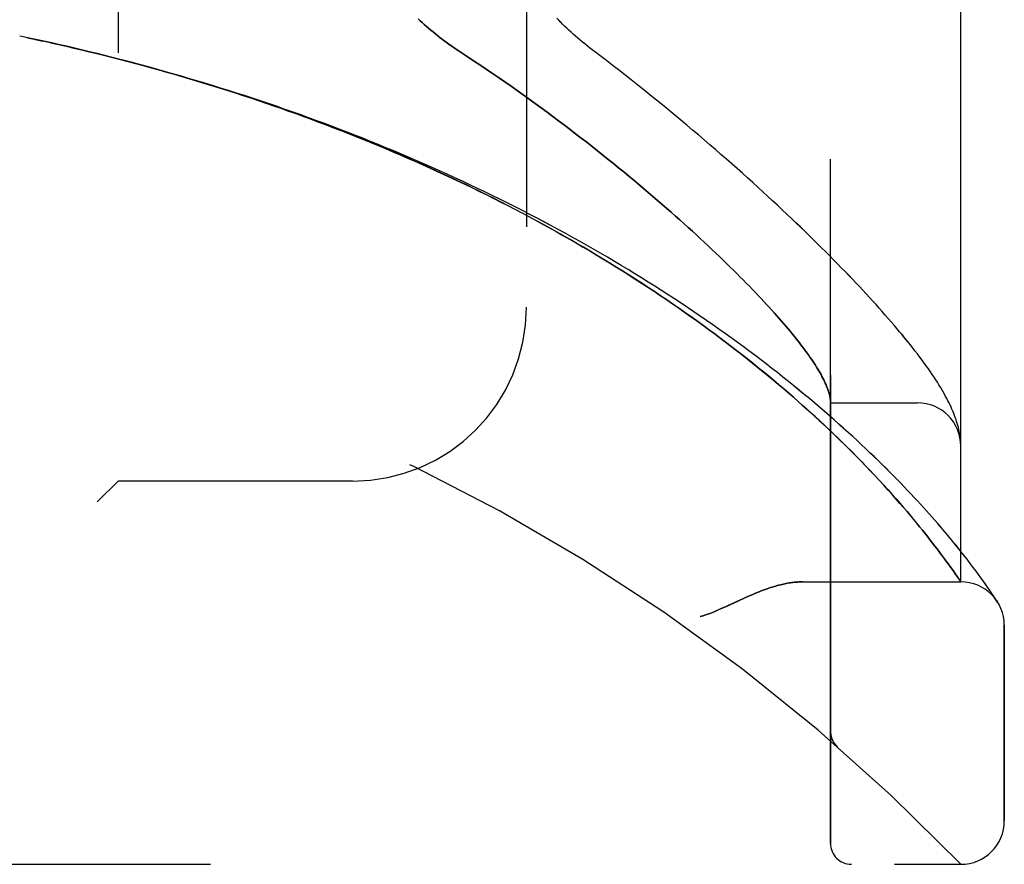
# Model space of a CAD drawing. Header units: inches. Extents: x 0 to 179, y 0 to 116.
# Tile 217 of 234: x 96.91 to 98.33, y 56.02 to 57.24. Entities that reach past the tile are written whole.
import ezdxf

# ---------------------------------------------------------------- set-up
doc = ezdxf.new("R2010")
doc.units = ezdxf.units.IN
doc.header["$LTSCALE"] = 9.842105
doc.header["$MEASUREMENT"] = 0
doc.linetypes.add('HIDDEN', pattern=[0.2, 0.1, -0.1])
doc.layers.add('LEFTHAND_DOOR_ASSEMBLY', color=7, linetype='CONTINUOUS')
doc.layers.add('RIGHTHAND_DOOR_ASSEMBLY', color=7, linetype='CONTINUOUS')

msp = doc.modelspace()

# ---------------------------------------------------------------- linework, layer by layer
at = {"layer": 'LEFTHAND_DOOR_ASSEMBLY', "color": 8, "linetype": 'HIDDEN'}
for p, q in [((98.0765, 56.0541), (98.0765, 58.6966)), ((98.264, 56.4303), (98.264, 58.3203)), ((97.0515, 58.1753), (97.0515, 56.5753)), ((97.639, 57.9253), (97.639, 56.8253)), ((96.9215, 57.2129), (96.91, 57.2153)), ((96.9331, 57.2104), (96.9211, 57.213)), ((98.0765, 56.6878), (98.2015, 56.6878)), ((98.2632, 56.6377), (98.263, 56.6388)), ((98.2632, 56.637), (98.2632, 56.6377)), ((98.2633, 56.6363), (98.2632, 56.637)), ((98.2635, 56.6346), (98.2635, 56.6352)), ((98.2636, 56.6339), (98.2635, 56.6346)), ((98.2637, 56.6332), (98.2636, 56.6339)), ((98.2637, 56.6325), (98.2637, 56.6332)), ((98.2638, 56.6319), (98.2637, 56.6325)), ((98.1399, 56.5836), (98.1328, 56.5911)), ((98.1467, 56.5763), (98.1399, 56.5836)), ((98.1532, 56.5692), (98.1467, 56.5763)), ((97.0515, 56.5753), (97.0215, 56.5453)), ((97.389, 56.5753), (97.0515, 56.5753)), ((98.1594, 56.5624), (98.1532, 56.5692)), ((98.1653, 56.5558), (98.1594, 56.5624)), ((98.171, 56.5494), (98.1653, 56.5558)), ((98.1764, 56.5432), (98.171, 56.5494)), ((98.1816, 56.5371), (98.1764, 56.5432)), ((98.1867, 56.5313), (98.1816, 56.5371)), ((98.1915, 56.5256), (98.1867, 56.5313)), ((98.1961, 56.5201), (98.1915, 56.5256)), ((98.2005, 56.5148), (98.1961, 56.5201)), ((98.2047, 56.5096), (98.2005, 56.5148)), ((98.2088, 56.5046), (98.2047, 56.5096)), ((98.2127, 56.4998), (98.2088, 56.5046)), ((98.2164, 56.4951), (98.2127, 56.4998)), ((98.22, 56.4905), (98.2164, 56.4951)), ((98.2234, 56.4861), (98.22, 56.4905)), ((98.2267, 56.4818), (98.2234, 56.4861)), ((98.2299, 56.4777), (98.2267, 56.4818)), ((98.2344, 56.4717), (98.2299, 56.4777)), ((98.2626, 56.4759), (98.2569, 56.483)), ((98.2386, 56.4661), (98.2344, 56.4717)), ((98.2425, 56.4607), (98.2386, 56.4661)), ((98.268, 56.4692), (98.2626, 56.4759)), ((98.2729, 56.4628), (98.268, 56.4692)), ((98.2776, 56.4568), (98.2729, 56.4628)), ((98.2462, 56.4557), (98.2425, 56.4607)), ((98.2496, 56.451), (98.2462, 56.4557)), ((98.2527, 56.4467), (98.2496, 56.451)), ((98.2819, 56.4511), (98.2776, 56.4568)), ((98.2859, 56.4458), (98.2819, 56.4511)), ((98.2555, 56.4427), (98.2527, 56.4467)), ((98.2586, 56.4382), (98.2555, 56.4427)), ((98.2614, 56.4341), (98.2586, 56.4382)), ((98.2633, 56.4313), (98.2614, 56.4341)), ((98.2895, 56.4408), (98.2859, 56.4458)), ((98.2929, 56.4361), (98.2895, 56.4408)), ((98.296, 56.4318), (98.2929, 56.4361)), ((98.036, 56.4303), (98.264, 56.4303)), ((98.2989, 56.4278), (98.296, 56.4318)), ((98.3015, 56.4241), (98.2989, 56.4278)), ((98.3038, 56.4207), (98.3015, 56.4241)), ((98.306, 56.4176), (98.3038, 56.4207)), ((98.3087, 56.4135), (98.306, 56.4176)), ((98.311, 56.4101), (98.3087, 56.4135)), ((98.3134, 56.4065), (98.311, 56.4101)), ((98.3154, 56.4034), (98.3134, 56.4065)), ((98.3265, 56.0866), (98.3265, 56.3678)), ((98.0765, 56.2154), (98.0765, 56.2109)), ((98.0866, 56.1929), (98.0868, 56.1928)), ((96.2002, 56.0241), (98.264, 56.0241))]:
    msp.add_line(p, q, dxfattribs=at)
for points in [[(97.4834, 57.24), (97.4862, 57.2374), (97.4891, 57.2347), (97.4921, 57.232), (97.4951, 57.2293), (97.4982, 57.2266), (97.5014, 57.2239), (97.5046, 57.2212), (97.508, 57.2184), (97.5114, 57.2157), (97.5148, 57.213), (97.5183, 57.2103), (97.5219, 57.2077), (97.5256, 57.205), (97.5293, 57.2023), (97.5331, 57.1997), (97.5369, 57.1971), (97.5408, 57.1945), (97.5538, 57.1859)], [(97.7428, 57.1887), (97.7298, 57.1985), (97.7263, 57.2012), (97.7229, 57.204), (97.7195, 57.2067), (97.7162, 57.2095), (97.7128, 57.2123), (97.7096, 57.2151), (97.7064, 57.218), (97.7032, 57.2208), (97.7001, 57.2237), (97.697, 57.2265), (97.694, 57.2294), (97.6911, 57.2323), (97.6883, 57.2352), (97.6855, 57.238), (97.6827, 57.2409)], [(98.1328, 56.5911), (98.1291, 56.5949), (98.1253, 56.5988), (98.1215, 56.6028), (98.1175, 56.6069), (98.1135, 56.611), (98.1093, 56.6152), (98.105, 56.6195), (98.1006, 56.6239), (98.096, 56.6284), (98.0914, 56.6329), (98.0866, 56.6376), (98.0817, 56.6423), (98.0766, 56.6471), (98.0714, 56.6521), (98.066, 56.6571), (98.0605, 56.6623), (98.0547, 56.6676), (98.0488, 56.673), (98.0426, 56.6785), (98.0363, 56.6842), (98.0298, 56.6899), (98.0231, 56.6958), (98.0163, 56.7018), (98.0093, 56.7078), (98.0021, 56.7138), (97.9949, 56.7199), (97.9875, 56.726), (97.9801, 56.7322), (97.9726, 56.7383), (97.965, 56.7444), (97.9573, 56.7505), (97.9495, 56.7567), (97.9416, 56.7628), (97.9336, 56.769), (97.9256, 56.7751), (97.9174, 56.7813), (97.9092, 56.7874), (97.9009, 56.7935), (97.8926, 56.7996), (97.8841, 56.8057), (97.8756, 56.8118), (97.867, 56.8178), (97.8584, 56.8239), (97.8497, 56.8299), (97.8409, 56.8359), (97.832, 56.8419), (97.8231, 56.8479), (97.8141, 56.8538), (97.805, 56.8597), (97.7959, 56.8656), (97.7867, 56.8715), (97.7775, 56.8773), (97.7682, 56.8831), (97.7589, 56.8889), (97.7495, 56.8946), (97.74, 56.9003), (97.7305, 56.906), (97.7209, 56.9116), (97.7113, 56.9172), (97.7017, 56.9228), (97.692, 56.9283), (97.6822, 56.9338), (97.6724, 56.9393), (97.6626, 56.9447), (97.6527, 56.95), (97.6427, 56.9554), (97.6328, 56.9607), (97.6227, 56.9659), (97.6127, 56.9712), (97.6026, 56.9763), (97.5925, 56.9815), (97.5823, 56.9866), (97.5721, 56.9916), (97.5619, 56.9966), (97.5516, 57.0016), (97.5413, 57.0065), (97.531, 57.0114), (97.5206, 57.0162), (97.5102, 57.021), (97.4998, 57.0258), (97.4893, 57.0305), (97.4788, 57.0351), (97.4683, 57.0398), (97.4578, 57.0443), (97.4472, 57.0489), (97.4366, 57.0533), (97.426, 57.0578), (97.4153, 57.0622), (97.4047, 57.0665), (97.394, 57.0708), (97.3833, 57.0751), (97.3725, 57.0793), (97.3618, 57.0834), (97.351, 57.0876), (97.3402, 57.0916), (97.3294, 57.0957), (97.3186, 57.0996), (97.3077, 57.1036), (97.2969, 57.1075), (97.286, 57.1113), (97.2751, 57.1151), (97.2642, 57.1189), (97.2532, 57.1226), (97.2423, 57.1262), (97.2314, 57.1298), (97.2204, 57.1334), (97.2094, 57.1369), (97.1984, 57.1404), (97.1874, 57.1439), (97.1764, 57.1473), (97.1654, 57.1506), (97.1543, 57.1539), (97.1433, 57.1572), (97.1322, 57.1604), (97.1212, 57.1635), (97.1101, 57.1667), (97.099, 57.1697), (97.0879, 57.1728), (97.0769, 57.1758), (97.0658, 57.1787), (97.0547, 57.1816), (97.0435, 57.1845), (97.0324, 57.1873), (97.0213, 57.19), (97.0102, 57.1928), (96.9991, 57.1954), (96.9879, 57.1981), (96.9768, 57.2007), (96.9657, 57.2032), (96.9545, 57.2057), (96.9434, 57.2082), (96.9323, 57.2106)], [(98.2569, 56.483), (98.254, 56.4866), (98.2509, 56.4904), (98.2477, 56.4942), (98.2444, 56.4982), (98.241, 56.5022), (98.2375, 56.5063), (98.2339, 56.5105), (98.2303, 56.5147), (98.2265, 56.5191), (98.2225, 56.5235), (98.2185, 56.5281), (98.2144, 56.5327), (98.2102, 56.5373), (98.2058, 56.5421), (98.2014, 56.5469), (98.1968, 56.5518), (98.1921, 56.5568), (98.1874, 56.5619), (98.1825, 56.567), (98.1774, 56.5722), (98.1723, 56.5775), (98.1671, 56.5828), (98.1617, 56.5882), (98.1562, 56.5936), (98.1507, 56.5992), (98.145, 56.6047), (98.1391, 56.6104), (98.1332, 56.616), (98.1272, 56.6218), (98.121, 56.6276), (98.1148, 56.6334), (98.1084, 56.6393), (98.1019, 56.6452), (98.0953, 56.6512), (98.0886, 56.6571), (98.0818, 56.6632), (98.0749, 56.6692), (98.0678, 56.6753), (98.0607, 56.6815), (98.0535, 56.6876), (98.0461, 56.6938), (98.0387, 56.7), (98.0311, 56.7062), (98.0235, 56.7124), (98.0158, 56.7187), (98.008, 56.7249), (98, 56.7312), (97.992, 56.7374), (97.9839, 56.7437), (97.9757, 56.75), (97.9674, 56.7563), (97.9591, 56.7625), (97.9506, 56.7688), (97.942, 56.7751), (97.9334, 56.7813), (97.9247, 56.7876), (97.9159, 56.7939), (97.907, 56.8001), (97.8981, 56.8063), (97.8891, 56.8125), (97.88, 56.8187), (97.8708, 56.8249), (97.8615, 56.8311), (97.8522, 56.8372), (97.8428, 56.8433), (97.8334, 56.8494), (97.8239, 56.8555), (97.8143, 56.8615), (97.8046, 56.8675), (97.7949, 56.8735), (97.7852, 56.8795), (97.7753, 56.8854), (97.7655, 56.8913), (97.7555, 56.8972), (97.7455, 56.903), (97.7355, 56.9088), (97.7254, 56.9146), (97.7152, 56.9203), (97.705, 56.926), (97.6948, 56.9316), (97.6845, 56.9372), (97.6741, 56.9428), (97.6637, 56.9484), (97.6533, 56.9539), (97.6428, 56.9593), (97.6323, 56.9647), (97.6217, 56.9701), (97.6111, 56.9754), (97.6005, 56.9807), (97.5898, 56.986), (97.5791, 56.9912), (97.5684, 56.9963), (97.5576, 57.0015), (97.5468, 57.0065), (97.5359, 57.0116), (97.525, 57.0165), (97.5141, 57.0215), (97.5032, 57.0264), (97.4922, 57.0312), (97.4812, 57.036), (97.4702, 57.0408), (97.4591, 57.0455), (97.448, 57.0501), (97.4369, 57.0547), (97.4258, 57.0593), (97.4146, 57.0638), (97.4035, 57.0683), (97.3923, 57.0727), (97.381, 57.0771), (97.3698, 57.0814), (97.3585, 57.0857), (97.3472, 57.0899), (97.3359, 57.0941), (97.3246, 57.0983), (97.3133, 57.1023), (97.3019, 57.1064), (97.2905, 57.1104), (97.2792, 57.1143), (97.2678, 57.1182), (97.2563, 57.1221), (97.2449, 57.1259), (97.2335, 57.1296), (97.222, 57.1333), (97.2105, 57.137), (97.1991, 57.1406), (97.1876, 57.1441), (97.1761, 57.1477), (97.1646, 57.1511), (97.153, 57.1545), (97.1415, 57.1579), (97.13, 57.1612), (97.1184, 57.1645), (97.1069, 57.1677), (97.0953, 57.1709), (97.0837, 57.174), (97.0722, 57.1771), (97.0606, 57.1802), (97.049, 57.1831), (97.0374, 57.1861), (97.0259, 57.189), (97.0143, 57.1918), (97.0027, 57.1946), (96.9911, 57.1974), (96.9795, 57.2001), (96.9679, 57.2027), (96.9563, 57.2054), (96.9447, 57.2079), (96.9331, 57.2104)], [(97.5538, 57.1859), (97.5629, 57.1799), (97.572, 57.1739), (97.5811, 57.1678), (97.5901, 57.1617), (97.599, 57.1556), (97.6079, 57.1494), (97.6168, 57.1432), (97.6255, 57.137), (97.6343, 57.1308), (97.6429, 57.1246), (97.6516, 57.1184), (97.6601, 57.1121), (97.6686, 57.1059), (97.677, 57.0997), (97.6853, 57.0935), (97.6936, 57.0872), (97.7017, 57.081), (97.7098, 57.0748), (97.7178, 57.0686), (97.7258, 57.0625), (97.7336, 57.0563), (97.7414, 57.0502), (97.7491, 57.0441), (97.7567, 57.038), (97.7642, 57.0319), (97.7716, 57.0259), (97.7789, 57.0199), (97.7862, 57.0139), (97.7933, 57.008), (97.8004, 57.0021), (97.8073, 56.9962), (97.8142, 56.9904), (97.821, 56.9846), (97.8277, 56.9789), (97.8343, 56.9732), (97.8408, 56.9675), (97.8472, 56.9619), (97.8535, 56.9563), (97.8597, 56.9508), (97.8658, 56.9453), (97.8718, 56.9399), (97.8777, 56.9345), (97.8836, 56.9292), (97.8893, 56.9239), (97.8949, 56.9187), (97.9005, 56.9135), (97.9059, 56.9084), (97.9113, 56.9033), (97.9166, 56.8983), (97.9217, 56.8933), (97.9268, 56.8884), (97.9318, 56.8835), (97.9367, 56.8787), (97.9415, 56.8739), (97.9462, 56.8692), (97.9508, 56.8646), (97.9553, 56.86), (97.9598, 56.8554), (97.9641, 56.8509), (97.9684, 56.8465), (97.9725, 56.8421), (97.9766, 56.8378), (97.9806, 56.8335), (97.9845, 56.8293), (97.9883, 56.8252), (97.9921, 56.8211), (97.9957, 56.817), (97.9993, 56.813), (98.0027, 56.8091), (98.0061, 56.8052), (98.0094, 56.8014), (98.0126, 56.7976), (98.0158, 56.7939), (98.0188, 56.7903), (98.0218, 56.7867), (98.0246, 56.7831), (98.0274, 56.7796), (98.0302, 56.7762), (98.0328, 56.7728), (98.0353, 56.7695), (98.0378, 56.7662), (98.0402, 56.763), (98.0425, 56.7598), (98.0448, 56.7567), (98.0469, 56.7536), (98.049, 56.7506), (98.051, 56.7476), (98.0529, 56.7447), (98.0548, 56.7419), (98.0565, 56.7391), (98.0582, 56.7363), (98.0598, 56.7336), (98.0614, 56.731), (98.0628, 56.7284), (98.0642, 56.7258), (98.0655, 56.7233), (98.0668, 56.7209), (98.0679, 56.7185), (98.069, 56.7162), (98.07, 56.7139), (98.0709, 56.7116), (98.0718, 56.7094), (98.0726, 56.7073), (98.0733, 56.7052), (98.074, 56.7031), (98.0745, 56.7012), (98.075, 56.6992), (98.0754, 56.6973), (98.0758, 56.6955), (98.0761, 56.6937), (98.0763, 56.6919)], [(98.263, 56.6388), (98.2626, 56.6414), (98.2622, 56.6441), (98.2616, 56.6468), (98.261, 56.6496), (98.2604, 56.6524), (98.2596, 56.6553), (98.2588, 56.6581), (98.2579, 56.661), (98.257, 56.6639), (98.2559, 56.6669), (98.2548, 56.6698), (98.2537, 56.6727), (98.2525, 56.6757), (98.2512, 56.6786), (98.2499, 56.6816), (98.2485, 56.6847), (98.247, 56.6877), (98.2454, 56.6908), (98.2438, 56.6939), (98.2421, 56.6971), (98.2404, 56.7003), (98.2385, 56.7036), (98.2366, 56.7069), (98.2345, 56.7103), (98.2324, 56.7137), (98.2302, 56.7173), (98.2279, 56.7209), (98.2254, 56.7247), (98.2229, 56.7285), (98.2202, 56.7325), (98.2173, 56.7366), (98.2144, 56.7407), (98.2113, 56.745), (98.2081, 56.7493), (98.2048, 56.7537), (98.2015, 56.7582), (98.198, 56.7627), (98.1945, 56.7672), (98.1909, 56.7717), (98.1873, 56.7762), (98.1836, 56.7808), (98.1798, 56.7855), (98.1759, 56.7901), (98.1719, 56.7948), (98.1679, 56.7996), (98.1638, 56.8044), (98.1596, 56.8092), (98.1553, 56.8141), (98.151, 56.819), (98.1465, 56.824), (98.142, 56.8291), (98.1374, 56.8341), (98.1327, 56.8393), (98.1279, 56.8445), (98.1231, 56.8497), (98.1181, 56.855), (98.1131, 56.8603), (98.108, 56.8657), (98.1027, 56.8711), (98.0974, 56.8766), (98.092, 56.8822), (98.0866, 56.8878), (98.081, 56.8935), (98.0753, 56.8992), (98.0696, 56.9049), (98.0637, 56.9108), (98.0578, 56.9166), (98.0517, 56.9226), (98.0456, 56.9286), (98.0394, 56.9346), (98.0331, 56.9407), (98.0266, 56.9468), (98.0201, 56.953), (98.0135, 56.9593), (98.0068, 56.9656), (98, 56.972), (97.9931, 56.9784), (97.9861, 56.9848), (97.979, 56.9914), (97.9718, 56.9979), (97.9646, 57.0045), (97.9572, 57.0112), (97.9497, 57.0179), (97.9421, 57.0246), (97.9344, 57.0314), (97.9267, 57.0383), (97.9188, 57.0452), (97.9108, 57.0521), (97.9028, 57.059), (97.8947, 57.066), (97.8864, 57.0731), (97.8781, 57.0801), (97.8697, 57.0872), (97.8611, 57.0943), (97.8525, 57.1015), (97.8438, 57.1087), (97.8351, 57.1159), (97.8262, 57.1231), (97.8172, 57.1304), (97.8082, 57.1376), (97.7991, 57.1449), (97.7899, 57.1522), (97.7806, 57.1595), (97.7713, 57.1668), (97.7618, 57.1741), (97.7524, 57.1814), (97.7428, 57.1887)], [(98.0763, 56.6919), (98.0763, 56.6914), (98.0764, 56.6909), (98.0764, 56.6905), (98.0764, 56.6901), (98.0765, 56.6897), (98.0765, 56.6894), (98.0765, 56.6891), (98.0765, 56.6888)], [(98.2635, 56.6352), (98.2634, 56.6356), (98.2633, 56.6363)], [(98.264, 56.6264), (98.264, 56.6268), (98.264, 56.6271), (98.264, 56.6275), (98.264, 56.6279), (98.264, 56.6283), (98.2639, 56.6286), (98.2639, 56.629), (98.2639, 56.6294), (98.2639, 56.6297), (98.2639, 56.6301), (98.2639, 56.6305), (98.2638, 56.6308), (98.2638, 56.6312), (98.2638, 56.6319)], [(98.036, 56.4303), (98.0344, 56.4303), (98.0328, 56.4303), (98.0311, 56.4302), (98.0295, 56.4301), (98.0278, 56.43), (98.026, 56.4299), (98.0242, 56.4297), (98.0224, 56.4295), (98.0206, 56.4293), (98.0187, 56.429), (98.0168, 56.4287), (98.0148, 56.4283), (98.0128, 56.428), (98.0108, 56.4276), (98.0087, 56.4271), (98.0066, 56.4266), (98.0044, 56.4261), (98.0022, 56.4255), (97.9999, 56.4249), (97.9976, 56.4243), (97.9952, 56.4236), (97.9928, 56.4229), (97.9903, 56.4221), (97.9877, 56.4212), (97.9851, 56.4203), (97.9824, 56.4194), (97.9797, 56.4184), (97.9768, 56.4173), (97.9739, 56.4162), (97.9708, 56.415), (97.9677, 56.4137), (97.9645, 56.4123), (97.9611, 56.4109), (97.9576, 56.4094), (97.954, 56.4077), (97.9502, 56.406), (97.9462, 56.4042), (97.9292, 56.3963)], [(98.264, 56.4303), (98.264, 56.4304), (98.2633, 56.4313)], [(97.9292, 56.3963), (97.9253, 56.3945), (97.9217, 56.3928), (97.9182, 56.3913), (97.9151, 56.3899), (97.9121, 56.3886), (97.9093, 56.3874), (97.9066, 56.3864), (97.9041, 56.3854), (97.9018, 56.3845), (97.8995, 56.3837), (97.8973, 56.3829), (97.8952, 56.3822), (97.8931, 56.3816), (97.891, 56.3809), (97.889, 56.3803)], [(98.3164, 56.4018), (98.3164, 56.4019), (98.3154, 56.4034)], [(98.0765, 56.2152), (98.0765, 56.2148), (98.0765, 56.2142), (98.0765, 56.2135), (98.0766, 56.2129), (98.0766, 56.2123), (98.0767, 56.2117), (98.0768, 56.2111), (98.0769, 56.2105), (98.077, 56.2099), (98.0771, 56.2093), (98.0772, 56.2087), (98.0774, 56.2081), (98.0775, 56.2075), (98.0777, 56.2069), (98.0779, 56.2063), (98.0781, 56.2057), (98.0783, 56.2052), (98.0785, 56.2046)], [(98.0785, 56.2046), (98.0787, 56.204), (98.079, 56.2035), (98.0792, 56.2029), (98.0795, 56.2023), (98.0798, 56.2018), (98.08, 56.2012), (98.0803, 56.2007), (98.0806, 56.2001), (98.081, 56.1996), (98.0813, 56.1991), (98.0816, 56.1986), (98.082, 56.1981), (98.0823, 56.1976), (98.0827, 56.1971)], [(98.0868, 56.1928), (98.0866, 56.193), (98.0863, 56.1932), (98.0861, 56.1934), (98.0859, 56.1936), (98.0856, 56.1938), (98.0854, 56.194), (98.0852, 56.1942), (98.085, 56.1945), (98.0848, 56.1947), (98.0846, 56.1949), (98.0844, 56.1951), (98.0842, 56.1953), (98.084, 56.1955), (98.0838, 56.1958), (98.0836, 56.196), (98.0834, 56.1962), (98.0832, 56.1964), (98.0831, 56.1967), (98.0829, 56.1969), (98.0827, 56.1971)]]:
    msp.add_lwpolyline(points, dxfattribs=at)
for centre, radius, start, end in [((96.264, 54.1002), 2.7751, 43.8884, 90), ((97.389, 56.8253), 0.25, 270, 360), ((98.2015, 56.6253), 0.0625, 0, 90), ((98.264, 56.3678), 0.0625, 0, 90), ((98.264, 56.0866), 0.0625, 270, 360), ((98.1065, 56.0541), 0.03, 180, 270)]:
    msp.add_arc(centre, radius, start, end, dxfattribs=at)
at = {"layer": 'RIGHTHAND_DOOR_ASSEMBLY', "color": 8, "linetype": 'HIDDEN'}
for p, q in [((98.0765, 58.6966), (98.0765, 56.0541)), ((98.264, 58.3203), (98.264, 56.4303)), ((97.0515, 58.1753), (97.0515, 56.5753)), ((97.639, 57.9253), (97.639, 56.8253)), ((96.9215, 57.2129), (96.91, 57.2153)), ((96.9211, 57.213), (96.9331, 57.2104)), ((96.9322, 57.2106), (96.9434, 57.2082)), ((96.9447, 57.2079), (96.9331, 57.2104)), ((98.0765, 56.6878), (98.2015, 56.6878)), ((98.2632, 56.6377), (98.263, 56.6388)), ((98.2632, 56.637), (98.2632, 56.6377)), ((98.2633, 56.6363), (98.2632, 56.637)), ((98.2635, 56.6346), (98.2635, 56.6353)), ((98.2636, 56.6339), (98.2635, 56.6346)), ((98.2637, 56.6332), (98.2636, 56.6339)), ((98.2637, 56.6325), (98.2637, 56.6332)), ((98.2638, 56.6319), (98.2637, 56.6325)), ((98.2638, 56.6312), (98.2638, 56.6319)), ((98.1326, 56.5912), (98.1397, 56.5837)), ((98.1397, 56.5837), (98.1465, 56.5764)), ((98.1465, 56.5764), (98.153, 56.5693)), ((97.0215, 56.5453), (97.0515, 56.5753)), ((97.389, 56.5753), (97.0515, 56.5753)), ((98.153, 56.5693), (98.1593, 56.5625)), ((98.1593, 56.5625), (98.1652, 56.5559)), ((98.1652, 56.5559), (98.1709, 56.5495)), ((98.1709, 56.5495), (98.1763, 56.5433)), ((98.1763, 56.5433), (98.1816, 56.5372)), ((98.1816, 56.5372), (98.1866, 56.5314)), ((98.1866, 56.5314), (98.1914, 56.5257)), ((98.1914, 56.5257), (98.196, 56.5202)), ((98.196, 56.5202), (98.2004, 56.5148)), ((98.2004, 56.5148), (98.2047, 56.5097)), ((98.2047, 56.5097), (98.2087, 56.5046)), ((98.2087, 56.5046), (98.2126, 56.4998)), ((98.2126, 56.4998), (98.2164, 56.4951)), ((98.2164, 56.4951), (98.22, 56.4905)), ((98.22, 56.4905), (98.2234, 56.4861)), ((98.2234, 56.4861), (98.2267, 56.4818)), ((98.2267, 56.4818), (98.2299, 56.4777)), ((98.2299, 56.4777), (98.2344, 56.4717)), ((98.2627, 56.4759), (98.257, 56.483)), ((98.2344, 56.4717), (98.2386, 56.466)), ((98.2386, 56.466), (98.2425, 56.4607)), ((98.268, 56.4692), (98.2627, 56.4759)), ((98.273, 56.4628), (98.268, 56.4692)), ((98.2776, 56.4568), (98.273, 56.4628)), ((98.2425, 56.4607), (98.2462, 56.4557)), ((98.2462, 56.4557), (98.2496, 56.451)), ((98.2496, 56.451), (98.2527, 56.4466)), ((98.2819, 56.4511), (98.2776, 56.4568)), ((98.2859, 56.4458), (98.2819, 56.4511)), ((98.2527, 56.4466), (98.2555, 56.4427)), ((98.2895, 56.4408), (98.2859, 56.4458)), ((98.2929, 56.4361), (98.2895, 56.4408)), ((98.296, 56.4318), (98.2929, 56.4361)), ((98.036, 56.4303), (98.264, 56.4303)), ((98.2989, 56.4277), (98.296, 56.4318)), ((98.3015, 56.4241), (98.2989, 56.4277)), ((98.3038, 56.4207), (98.3015, 56.4241)), ((98.306, 56.4176), (98.3038, 56.4207)), ((98.3087, 56.4135), (98.306, 56.4176)), ((98.311, 56.4101), (98.3087, 56.4135)), ((98.3134, 56.4064), (98.311, 56.4101)), ((98.3154, 56.4034), (98.3134, 56.4064)), ((98.3154, 56.4034), (98.3167, 56.4014)), ((98.3167, 56.4014), (98.3164, 56.4018)), ((98.3265, 56.3678), (98.3265, 56.0866)), ((98.0765, 56.2154), (98.0765, 56.2108)), ((98.0866, 56.1929), (98.0868, 56.1928)), ((96.2002, 56.0241), (98.264, 56.0241))]:
    msp.add_line(p, q, dxfattribs=at)
for points in [[(97.5538, 57.1859), (97.5408, 57.1945), (97.5369, 57.1971), (97.5331, 57.1997), (97.5293, 57.2023), (97.5256, 57.205), (97.5219, 57.2077), (97.5183, 57.2103), (97.5148, 57.213), (97.5114, 57.2157), (97.508, 57.2184), (97.5046, 57.2212), (97.5014, 57.2239), (97.4982, 57.2266), (97.4951, 57.2293), (97.4921, 57.232), (97.4891, 57.2347), (97.4862, 57.2374), (97.4834, 57.24)], [(97.7428, 57.1887), (97.7298, 57.1985), (97.7263, 57.2012), (97.7229, 57.204), (97.7195, 57.2067), (97.7161, 57.2095), (97.7128, 57.2123), (97.7096, 57.2151), (97.7064, 57.218), (97.7032, 57.2208), (97.7001, 57.2237), (97.697, 57.2265), (97.694, 57.2294), (97.6911, 57.2323), (97.6882, 57.2352), (97.6854, 57.238), (97.6827, 57.2409)], [(98.257, 56.483), (98.254, 56.4866), (98.2509, 56.4904), (98.2477, 56.4942), (98.2444, 56.4982), (98.241, 56.5022), (98.2375, 56.5063), (98.234, 56.5105), (98.2303, 56.5147), (98.2265, 56.5191), (98.2226, 56.5235), (98.2185, 56.528), (98.2144, 56.5326), (98.2102, 56.5373), (98.2059, 56.5421), (98.2014, 56.5469), (98.1968, 56.5518), (98.1922, 56.5568), (98.1874, 56.5619), (98.1825, 56.567), (98.1775, 56.5722), (98.1723, 56.5774), (98.1671, 56.5828), (98.1617, 56.5882), (98.1563, 56.5936), (98.1507, 56.5991), (98.145, 56.6047), (98.1392, 56.6103), (98.1332, 56.616), (98.1272, 56.6218), (98.121, 56.6275), (98.1148, 56.6334), (98.1084, 56.6393), (98.1019, 56.6452), (98.0953, 56.6511), (98.0886, 56.6571), (98.0818, 56.6632), (98.0749, 56.6692), (98.0679, 56.6753), (98.0607, 56.6814), (98.0535, 56.6876), (98.0462, 56.6938), (98.0387, 56.7), (98.0312, 56.7062), (98.0235, 56.7124), (98.0158, 56.7186), (98.008, 56.7249), (98.0001, 56.7312), (97.992, 56.7374), (97.9839, 56.7437), (97.9757, 56.75), (97.9675, 56.7562), (97.9591, 56.7625), (97.9506, 56.7688), (97.9421, 56.7751), (97.9334, 56.7813), (97.9247, 56.7876), (97.9159, 56.7938), (97.9071, 56.8001), (97.8981, 56.8063), (97.8891, 56.8125), (97.88, 56.8187), (97.8708, 56.8249), (97.8616, 56.8311), (97.8522, 56.8372), (97.8429, 56.8433), (97.8334, 56.8494), (97.8239, 56.8555), (97.8143, 56.8615), (97.8047, 56.8675), (97.795, 56.8735), (97.7852, 56.8795), (97.7754, 56.8854), (97.7655, 56.8913), (97.7555, 56.8972), (97.7455, 56.903), (97.7355, 56.9088), (97.7254, 56.9145), (97.7152, 56.9203), (97.705, 56.926), (97.6948, 56.9316), (97.6845, 56.9372), (97.6741, 56.9428), (97.6638, 56.9483), (97.6533, 56.9538), (97.6428, 56.9593), (97.6323, 56.9647), (97.6218, 56.9701), (97.6112, 56.9754), (97.6005, 56.9807), (97.5899, 56.986), (97.5791, 56.9912), (97.5684, 56.9963), (97.5576, 57.0014), (97.5468, 57.0065), (97.5359, 57.0115), (97.5251, 57.0165), (97.5141, 57.0215), (97.5032, 57.0264), (97.4922, 57.0312), (97.4812, 57.036), (97.4702, 57.0407), (97.4591, 57.0455), (97.4481, 57.0501), (97.4369, 57.0547), (97.4258, 57.0593), (97.4147, 57.0638), (97.4035, 57.0683), (97.3923, 57.0727), (97.381, 57.0771), (97.3698, 57.0814), (97.3585, 57.0857), (97.3473, 57.0899), (97.3359, 57.0941), (97.3246, 57.0982), (97.3133, 57.1023), (97.3019, 57.1064), (97.2906, 57.1104), (97.2792, 57.1143), (97.2678, 57.1182), (97.2564, 57.1221), (97.2449, 57.1259), (97.2335, 57.1296), (97.222, 57.1333), (97.2106, 57.137), (97.1991, 57.1406), (97.1876, 57.1441), (97.1761, 57.1477), (97.1646, 57.1511), (97.153, 57.1545), (97.1415, 57.1579), (97.13, 57.1612), (97.1184, 57.1645), (97.1069, 57.1677), (97.0953, 57.1709), (97.0838, 57.174), (97.0722, 57.1771), (97.0606, 57.1802), (97.049, 57.1831), (97.0375, 57.1861), (97.0259, 57.189), (97.0143, 57.1918), (97.0027, 57.1946), (96.9911, 57.1974), (96.9795, 57.2001), (96.9679, 57.2027), (96.9563, 57.2054), (96.9434, 57.2082)], [(96.9545, 57.2057), (96.9656, 57.2032), (96.9768, 57.2007), (96.9879, 57.1981), (96.999, 57.1955), (97.0101, 57.1928), (97.0212, 57.1901), (97.0324, 57.1873), (97.0435, 57.1845), (97.0546, 57.1816), (97.0657, 57.1787), (97.0767, 57.1758), (97.0878, 57.1728), (97.0989, 57.1698), (97.11, 57.1667), (97.121, 57.1636), (97.1321, 57.1604), (97.1431, 57.1572), (97.1542, 57.1539), (97.1652, 57.1506), (97.1762, 57.1473), (97.1872, 57.1439), (97.1982, 57.1405), (97.2092, 57.137), (97.2202, 57.1335), (97.2312, 57.1299), (97.2421, 57.1263), (97.253, 57.1226), (97.264, 57.1189), (97.2749, 57.1152), (97.2857, 57.1114), (97.2966, 57.1075), (97.3075, 57.1037), (97.3183, 57.0997), (97.3291, 57.0957), (97.3399, 57.0917), (97.3507, 57.0877), (97.3615, 57.0835), (97.3722, 57.0794), (97.383, 57.0752), (97.3937, 57.0709), (97.4044, 57.0666), (97.415, 57.0623), (97.4257, 57.0579), (97.4363, 57.0535), (97.4469, 57.049), (97.4574, 57.0445), (97.4679, 57.0399), (97.4785, 57.0353), (97.4889, 57.0306), (97.4994, 57.0259), (97.5098, 57.0212), (97.5202, 57.0164), (97.5306, 57.0116), (97.5409, 57.0067), (97.5512, 57.0018), (97.5615, 56.9968), (97.5717, 56.9918), (97.5819, 56.9868), (97.5921, 56.9817), (97.6022, 56.9766), (97.6123, 56.9714), (97.6223, 56.9662), (97.6323, 56.9609), (97.6423, 56.9556), (97.6522, 56.9503), (97.6621, 56.9449), (97.672, 56.9395), (97.6818, 56.934), (97.6915, 56.9286), (97.7012, 56.923), (97.7109, 56.9175), (97.7205, 56.9119), (97.73, 56.9062), (97.7395, 56.9006), (97.749, 56.8949), (97.7584, 56.8891), (97.7677, 56.8834), (97.777, 56.8776), (97.7863, 56.8718), (97.7954, 56.8659), (97.8045, 56.86), (97.8136, 56.8541), (97.8226, 56.8482), (97.8315, 56.8422), (97.8404, 56.8363), (97.8492, 56.8303), (97.8579, 56.8242), (97.8665, 56.8182), (97.8751, 56.8121), (97.8836, 56.8061), (97.8921, 56.8), (97.9004, 56.7939), (97.9087, 56.7878), (97.9169, 56.7816), (97.9251, 56.7755), (97.9331, 56.7694), (97.9411, 56.7632), (97.949, 56.7571), (97.9567, 56.751), (97.9644, 56.7448), (97.9721, 56.7387), (97.9796, 56.7326), (97.987, 56.7265), (97.9944, 56.7203), (98.0016, 56.7143), (98.0088, 56.7082), (98.0158, 56.7022), (98.0226, 56.6962), (98.0293, 56.6903), (98.0359, 56.6846), (98.0422, 56.6789), (98.0484, 56.6733), (98.0543, 56.6679), (98.0601, 56.6626), (98.0657, 56.6574), (98.0711, 56.6524), (98.0763, 56.6474), (98.0814, 56.6426), (98.0863, 56.6378), (98.0911, 56.6332), (98.0958, 56.6286), (98.1003, 56.6241), (98.1048, 56.6197), (98.1091, 56.6154), (98.1132, 56.6112), (98.1173, 56.6071), (98.1213, 56.603), (98.1251, 56.599), (98.1289, 56.5951), (98.1326, 56.5912)], [(98.0763, 56.6919), (98.0761, 56.6937), (98.0758, 56.6955), (98.0754, 56.6973), (98.075, 56.6992), (98.0745, 56.7012), (98.074, 56.7031), (98.0733, 56.7052), (98.0726, 56.7073), (98.0718, 56.7094), (98.0709, 56.7116), (98.07, 56.7139), (98.069, 56.7162), (98.0679, 56.7185), (98.0668, 56.7209), (98.0655, 56.7233), (98.0642, 56.7258), (98.0628, 56.7284), (98.0614, 56.731), (98.0598, 56.7336), (98.0582, 56.7363), (98.0565, 56.7391), (98.0548, 56.7419), (98.0529, 56.7447), (98.051, 56.7476), (98.049, 56.7506), (98.0469, 56.7536), (98.0448, 56.7567), (98.0425, 56.7598), (98.0402, 56.763), (98.0378, 56.7662), (98.0353, 56.7695), (98.0328, 56.7728), (98.0302, 56.7762), (98.0274, 56.7796), (98.0246, 56.7831), (98.0218, 56.7867), (98.0188, 56.7903), (98.0158, 56.7939), (98.0126, 56.7976), (98.0094, 56.8014), (98.0061, 56.8052), (98.0027, 56.8091), (97.9993, 56.813), (97.9957, 56.817), (97.9921, 56.8211), (97.9883, 56.8252), (97.9845, 56.8293), (97.9806, 56.8335), (97.9766, 56.8378), (97.9725, 56.8421), (97.9684, 56.8465), (97.9641, 56.8509), (97.9598, 56.8554), (97.9553, 56.86), (97.9508, 56.8646), (97.9462, 56.8692), (97.9415, 56.8739), (97.9367, 56.8787), (97.9318, 56.8835), (97.9268, 56.8884), (97.9217, 56.8933), (97.9166, 56.8983), (97.9113, 56.9033), (97.9059, 56.9084), (97.9005, 56.9135), (97.8949, 56.9187), (97.8893, 56.9239), (97.8836, 56.9292), (97.8777, 56.9345), (97.8718, 56.9399), (97.8658, 56.9453), (97.8597, 56.9508), (97.8535, 56.9563), (97.8472, 56.9619), (97.8408, 56.9675), (97.8343, 56.9732), (97.8277, 56.9789), (97.821, 56.9846), (97.8142, 56.9904), (97.8073, 56.9962), (97.8004, 57.0021), (97.7933, 57.008), (97.7862, 57.0139), (97.7789, 57.0199), (97.7716, 57.0259), (97.7642, 57.0319), (97.7567, 57.038), (97.7491, 57.0441), (97.7414, 57.0502), (97.7336, 57.0563), (97.7258, 57.0625), (97.7178, 57.0686), (97.7098, 57.0748), (97.7017, 57.081), (97.6936, 57.0872), (97.6853, 57.0935), (97.677, 57.0997), (97.6686, 57.1059), (97.6601, 57.1121), (97.6516, 57.1184), (97.6429, 57.1246), (97.6343, 57.1308), (97.6255, 57.137), (97.6168, 57.1432), (97.6079, 57.1494), (97.599, 57.1556), (97.5901, 57.1617), (97.5811, 57.1678), (97.572, 57.1739), (97.5629, 57.1799), (97.5538, 57.1859)], [(98.263, 56.6388), (98.2626, 56.6414), (98.2622, 56.6441), (98.2616, 56.6468), (98.261, 56.6496), (98.2604, 56.6524), (98.2596, 56.6553), (98.2588, 56.6581), (98.2579, 56.661), (98.257, 56.6639), (98.2559, 56.6669), (98.2548, 56.6698), (98.2537, 56.6727), (98.2525, 56.6757), (98.2512, 56.6786), (98.2499, 56.6816), (98.2485, 56.6847), (98.247, 56.6877), (98.2454, 56.6908), (98.2438, 56.6939), (98.2421, 56.6971), (98.2404, 56.7003), (98.2385, 56.7036), (98.2366, 56.7069), (98.2345, 56.7103), (98.2324, 56.7138), (98.2302, 56.7173), (98.2279, 56.7209), (98.2254, 56.7247), (98.2228, 56.7285), (98.2202, 56.7325), (98.2173, 56.7366), (98.2144, 56.7407), (98.2113, 56.745), (98.2081, 56.7493), (98.2048, 56.7537), (98.2015, 56.7582), (98.198, 56.7627), (98.1945, 56.7672), (98.1909, 56.7717), (98.1873, 56.7763), (98.1835, 56.7808), (98.1797, 56.7855), (98.1759, 56.7901), (98.1719, 56.7948), (98.1679, 56.7996), (98.1638, 56.8044), (98.1596, 56.8092), (98.1553, 56.8141), (98.1509, 56.8191), (98.1465, 56.824), (98.142, 56.8291), (98.1374, 56.8341), (98.1327, 56.8393), (98.1279, 56.8445), (98.1231, 56.8497), (98.1181, 56.855), (98.1131, 56.8603), (98.1079, 56.8657), (98.1027, 56.8712), (98.0974, 56.8766), (98.092, 56.8822), (98.0866, 56.8878), (98.081, 56.8935), (98.0753, 56.8992), (98.0696, 56.905), (98.0637, 56.9108), (98.0578, 56.9167), (98.0517, 56.9226), (98.0456, 56.9286), (98.0394, 56.9346), (98.033, 56.9407), (98.0266, 56.9469), (98.0201, 56.9531), (98.0135, 56.9593), (98.0068, 56.9656), (98, 56.972), (97.9931, 56.9784), (97.9861, 56.9848), (97.979, 56.9914), (97.9718, 56.9979), (97.9645, 57.0045), (97.9572, 57.0112), (97.9497, 57.0179), (97.9421, 57.0247), (97.9344, 57.0314), (97.9267, 57.0383), (97.9188, 57.0452), (97.9108, 57.0521), (97.9028, 57.059), (97.8946, 57.066), (97.8864, 57.0731), (97.8781, 57.0801), (97.8696, 57.0872), (97.8611, 57.0943), (97.8525, 57.1015), (97.8438, 57.1087), (97.835, 57.1159), (97.8262, 57.1231), (97.8172, 57.1304), (97.8082, 57.1376), (97.7991, 57.1449), (97.7899, 57.1522), (97.7806, 57.1595), (97.7713, 57.1668), (97.7618, 57.1741), (97.7523, 57.1814), (97.7428, 57.1887)], [(98.0765, 56.6888), (98.0765, 56.6891), (98.0765, 56.6894), (98.0765, 56.6897), (98.0764, 56.6901), (98.0764, 56.6905), (98.0764, 56.6909), (98.0763, 56.6914), (98.0763, 56.6919)], [(98.2635, 56.6353), (98.2634, 56.6356), (98.2633, 56.6363)], [(98.264, 56.6264), (98.264, 56.6268), (98.264, 56.6272), (98.264, 56.6275), (98.264, 56.6279), (98.264, 56.6283), (98.2639, 56.6286), (98.2639, 56.629), (98.2639, 56.6294), (98.2639, 56.6297), (98.2639, 56.6301), (98.2639, 56.6305), (98.2638, 56.6312)], [(98.2555, 56.4427), (98.2586, 56.4382), (98.264, 56.4303)], [(97.942, 56.4023), (97.9462, 56.4042), (97.9502, 56.406), (97.954, 56.4077), (97.9576, 56.4094), (97.9611, 56.4109), (97.9645, 56.4123), (97.9677, 56.4137), (97.9708, 56.415), (97.9739, 56.4162), (97.9768, 56.4173), (97.9797, 56.4184), (97.9824, 56.4194), (97.9851, 56.4203), (97.9877, 56.4212), (97.9903, 56.4221), (97.9928, 56.4229), (97.9952, 56.4236), (97.9976, 56.4243), (97.9999, 56.4249), (98.0022, 56.4255), (98.0044, 56.4261), (98.0066, 56.4266), (98.0087, 56.4271), (98.0108, 56.4276), (98.0128, 56.428), (98.0148, 56.4283), (98.0168, 56.4287), (98.0187, 56.429), (98.0206, 56.4293), (98.0224, 56.4295), (98.0242, 56.4297), (98.026, 56.4299), (98.0278, 56.43), (98.0295, 56.4301), (98.0311, 56.4302), (98.0328, 56.4303), (98.0344, 56.4303), (98.036, 56.4303)], [(97.889, 56.3803), (97.891, 56.3809), (97.8931, 56.3816), (97.8952, 56.3822), (97.8973, 56.3829), (97.8995, 56.3837), (97.9018, 56.3845), (97.9041, 56.3854), (97.9066, 56.3864), (97.9093, 56.3874), (97.9121, 56.3886), (97.915, 56.3899), (97.9182, 56.3913), (97.9216, 56.3928), (97.9253, 56.3945), (97.942, 56.4023)], [(98.0785, 56.2045), (98.0783, 56.2051), (98.0781, 56.2056), (98.0779, 56.2062), (98.0777, 56.2068), (98.0776, 56.2074), (98.0774, 56.208), (98.0773, 56.2086), (98.0771, 56.2092), (98.077, 56.2098), (98.0769, 56.2104), (98.0768, 56.211), (98.0767, 56.2117), (98.0766, 56.2123), (98.0766, 56.2129), (98.0765, 56.2135), (98.0765, 56.2141), (98.0765, 56.2148), (98.0765, 56.2152)], [(98.0827, 56.1971), (98.0823, 56.1976), (98.082, 56.1981), (98.0816, 56.1986), (98.0813, 56.1991), (98.081, 56.1996), (98.0807, 56.2001), (98.0804, 56.2006), (98.0801, 56.2012), (98.0798, 56.2017), (98.0795, 56.2022), (98.0793, 56.2028), (98.079, 56.2034), (98.0788, 56.2039), (98.0785, 56.2045)], [(98.0827, 56.1971), (98.0829, 56.1969), (98.083, 56.1967), (98.0832, 56.1964), (98.0834, 56.1962), (98.0836, 56.196), (98.0838, 56.1958), (98.084, 56.1955), (98.0842, 56.1953), (98.0844, 56.1951), (98.0846, 56.1949), (98.0848, 56.1947), (98.085, 56.1945), (98.0852, 56.1942), (98.0854, 56.194), (98.0856, 56.1938), (98.0859, 56.1936), (98.0861, 56.1934), (98.0863, 56.1932), (98.0865, 56.193), (98.0868, 56.1928)]]:
    msp.add_lwpolyline(points, dxfattribs=at)
for centre, radius, start, end in [((96.264, 54.1002), 2.7751, 43.8884, 90), ((97.389, 56.8253), 0.25, 270, 360), ((98.2015, 56.6253), 0.0625, 0, 90), ((98.264, 56.3678), 0.0625, 0, 90), ((98.264, 56.0866), 0.0625, 270, 360), ((98.1065, 56.0541), 0.03, 180, 270)]:
    msp.add_arc(centre, radius, start, end, dxfattribs=at)

doc.saveas('drawing.dxf')
